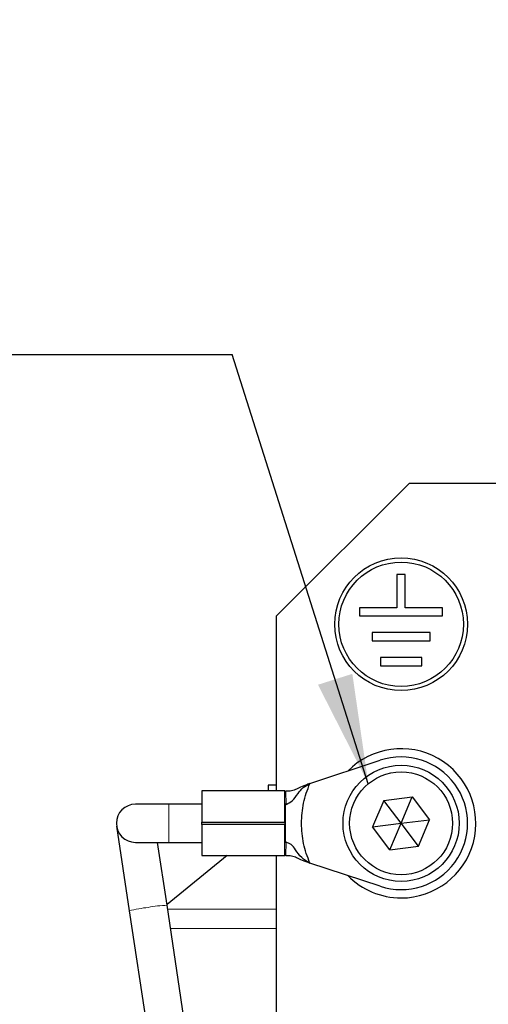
# Model space of a CAD drawing. Header units: millimetres. Extents: x 5 to 418, y 2 to 292.
# Tile 13 of 40: x 77 to 91, y 217 to 247. Entities that reach past the tile are written whole.
import ezdxf

# ---------------------------------------------------------------- set-up
doc = ezdxf.new("R2010")
doc.units = ezdxf.units.MM
doc.layers.add('SLD-0', color=7, linetype='Continuous')
doc.styles.add('SLDTEXTSTYLE0', font='TXT', dxfattribs={"width": 0.605})
doc.dimstyles.new('SLDDIMSTYLE1', dxfattribs={"dimtxt": 0.18, "dimasz": 3.302, "dimexe": 0, "dimexo": 0.0625, "dimgap": 0, "dimtad": 0, "dimtih": 1, "dimtoh": 1, "dimdec": 0, "dimrnd": 1e-09, "dimzin": 0, "dimdsep": 46, "dimtxsty": 'Standard', "dimsah": 1, "dimcen": 0.09, "dimadec": 0, "dimazin": 0, "dimtfac": 3.302, "dimtdec": 0, "dimtofl": 0, "dimtmove": 0, "dimatfit": 3, "dimfxl": 1, "dimfrac": 2, "dimtolj": 1, "dimtzin": 0, "dimarcsym": 0})

# ---------------------------------------------------------------- blocks, each defined once
blk = doc.blocks.new('SW_NOTE_0')
at = {"layer": 'SLD-0', "color": 0}
blk.add_line((-30.459, 0), (0, 0), dxfattribs=at)
at = {"layer": 'SLD-0', "color": 0, "attachment_point": 1, "style": 'SLDTEXTSTYLE0'}
for s, insert, char_height in [('M4 Erdung', (-30.918, 9.792), 3.5), ('protective earth', (-29.727, 4.127), 3.175)]:
    blk.add_mtext(s, dxfattribs=dict(at, insert=insert, char_height=char_height))

msp = doc.modelspace()

# ---------------------------------------------------------------- linework, layer by layer
at = {"color": 7, "linetype": 'Continuous', "lineweight": 25}
for p, q in [((88.762, 233.1798), (84.762, 229.1798)), ((88.762, 233.1798), (91.512, 233.1798)), ((88.387, 230.4298), (88.387, 229.4298)), ((88.637, 230.4298), (88.387, 230.4298)), ((88.637, 229.4298), (88.637, 230.4298)), ((84.762, 223.9048), (84.762, 229.1798)), ((87.262, 229.4298), (87.262, 229.1798)), ((88.387, 229.4298), (87.262, 229.4298)), ((87.262, 229.1798), (89.762, 229.1798)), ((89.762, 229.4298), (88.637, 229.4298)), ((89.762, 229.1798), (89.762, 229.4298)), ((89.387, 228.6798), (87.637, 228.6798)), ((87.637, 228.6798), (87.637, 228.4298)), ((89.387, 228.4298), (89.387, 228.6798)), ((87.637, 228.4298), (89.387, 228.4298)), ((89.137, 227.9298), (87.887, 227.9298)), ((87.887, 227.9298), (87.887, 227.6798)), ((87.887, 227.6798), (89.137, 227.6798)), ((89.137, 227.6798), (89.137, 227.9298)), ((85.7614, 224.1274), (87.8846, 224.8288)), ((85.012, 223.9048), (82.512, 223.9048)), ((82.512, 223.9048), (82.512, 222.9673)), ((84.512, 224.0798), (84.512, 223.9048)), ((84.762, 224.0798), (84.512, 224.0798)), ((85.012, 222.9673), (85.012, 223.9048)), ((85.022, 223.9006), (85.0446, 223.8974)), ((87.9882, 223.6194), (87.6529, 222.8209)), ((87.9882, 223.6194), (88.8473, 223.7283)), ((88.512, 222.9298), (87.9882, 223.6194)), ((88.512, 222.9298), (88.8473, 223.7283)), ((88.8473, 223.7283), (89.3712, 223.0387)), ((81.512, 223.5048), (80.512, 223.5048)), ((82.512, 223.5048), (81.512, 223.5048)), ((82.512, 222.8923), (82.512, 222.9673)), ((82.512, 222.9673), (85.012, 222.9673)), ((85.012, 222.9673), (85.012, 222.8923)), ((87.6529, 222.8209), (88.512, 222.9298)), ((88.1767, 222.1313), (88.512, 222.9298)), ((88.512, 222.9298), (89.3712, 223.0387)), ((89.0359, 222.2402), (88.512, 222.9298)), ((89.0359, 222.2402), (89.3712, 223.0387)), ((79.9434, 222.8445), (80.3265, 220.2901)), ((85.012, 222.8923), (82.512, 222.8923)), ((82.512, 222.8923), (82.512, 221.9548)), ((85.012, 221.9548), (85.012, 222.8923)), ((88.1767, 222.1313), (87.6529, 222.8209)), ((80.512, 222.3548), (81.512, 222.3548)), ((81.4638, 220.4607), (81.1797, 222.3548)), ((81.512, 222.3548), (82.512, 222.3548)), ((85.0247, 222.3573), (85.048, 222.3588)), ((88.1767, 222.1313), (89.0359, 222.2402)), ((83.275, 221.9548), (81.461, 220.4795)), ((82.512, 221.9548), (85.012, 221.9548)), ((84.762, 210.4298), (84.762, 221.9548)), ((87.8846, 221.0307), (85.7614, 221.7322)), ((80.3265, 220.2901), (81.3754, 213.2976)), ((82.5127, 213.4682), (81.4638, 220.4607))]:
    msp.add_line(p, q, dxfattribs=at)
at = {"color": 7, "linetype": 'Continuous', "lineweight": 18}
for p, q in [((85.0446, 223.8974), (85.048, 223.5008)), ((81.512, 223.5048), (81.512, 222.3548)), ((85.022, 223.5028), (85.022, 223.5016)), ((85.022, 222.3579), (85.0247, 222.3573)), ((85.048, 222.3588), (85.0446, 221.9622)), ((84.762, 220.3394), (81.482, 220.3394)), ((84.762, 219.7575), (81.5693, 219.7575))]:
    msp.add_line(p, q, dxfattribs=at)
at = {"color": 7, "linetype": 'Continuous', "lineweight": 25}
for centre, radius in [((88.512, 228.9298), 2), ((88.512, 228.9298), 1.875), ((88.512, 222.9298), 1.75), ((88.512, 222.9298), 1.55)]:
    msp.add_circle(centre, radius, dxfattribs=at)
for centre, radius, start, end in [((88.512, 222.9298), 2.25, 270, 135.54847), ((88.512, 222.9298), 2, 251.71757, 108.28243), ((80.512, 222.9298), 0.575, 90, 270), ((88.512, 222.9298), 2.25, 224.45153, 270)]:
    msp.add_arc(centre, radius, start, end, dxfattribs=at)
at = {"color": 7, "linetype": 'Continuous', "lineweight": 18}
for centre, radius, start, end in [((81.279, 216.7076), 3.707, 95.96521, 104.88849), ((81.6769, 216.1393), 4.3266, 92.82257, 100.42798)]:
    msp.add_arc(centre, radius, start, end, dxfattribs=at)
at = {"color": 7, "linetype": 'Continuous', "lineweight": 25}
for points, knots in [([(85.7614, 224.1274), (85.7191, 224.1126), (85.635, 224.0831), (85.4887, 224.0191), (85.3543, 223.9543), (85.2265, 223.9004), (85.1042, 223.8984), (85.0446, 223.8974)], [0, 0, 0, 0, 0.1128165, 0.2241611, 0.4714993, 0.7427221, 1, 1, 1, 1]), ([(85.048, 223.5008), (85.1123, 223.5287), (85.2486, 223.5877), (85.3907, 223.8092), (85.5478, 224.0131), (85.6923, 224.0904), (85.7614, 224.1274)], [0, 0, 0, 0, 0.2647458, 0.5611477, 0.7902064, 1, 1, 1, 1]), ([(85.512, 222.9298), (85.5228, 223.1358), (85.5442, 223.5478), (85.689, 223.9342), (85.7614, 224.1274)], [0, 0, 0, 0, 0.50000273, 1, 1, 1, 1]), ([(85.012, 223.9039), (85.0124, 223.9035), (85.0133, 223.9027), (85.0191, 223.9013), (85.022, 223.9006)], [0, 0, 0, 0, 0.4896468, 1, 1, 1, 1]), ([(85.048, 223.5008), (85.0402, 223.501), (85.03, 223.5012), (85.0235, 223.5025), (85.022, 223.5028)], [0, 0, 0, 0, 0.7628624, 1, 1, 1, 1]), ([(85.7614, 221.7322), (85.689, 221.9254), (85.5442, 222.3117), (85.5228, 222.7238), (85.512, 222.9298)], [0, 0, 0, 0, 0.4999973, 1, 1, 1, 1]), ([(85.7614, 221.7322), (85.6752, 221.7837), (85.4936, 221.892), (85.3455, 222.119), (85.2064, 222.3045), (85.099, 222.3413), (85.048, 222.3588)], [0, 0, 0, 0, 0.2689072, 0.5662678, 0.7936981, 1, 1, 1, 1]), ([(85.022, 221.959), (85.0192, 221.9583), (85.0133, 221.9569), (85.0125, 221.9561), (85.012, 221.9557)], [0, 0, 0, 0, 0.4896416, 1, 1, 1, 1]), ([(85.0446, 221.9622), (85.0379, 221.9615), (85.0292, 221.9605), (85.0234, 221.9593), (85.022, 221.959)], [0, 0, 0, 0, 0.7570723, 1, 1, 1, 1]), ([(85.0446, 221.9622), (85.1042, 221.9612), (85.2265, 221.9592), (85.3543, 221.9053), (85.4887, 221.8405), (85.635, 221.7765), (85.7191, 221.747), (85.7614, 221.7322)], [0, 0, 0, 0, 0.2572779, 0.5285007, 0.7758389, 0.8871835, 1, 1, 1, 1])]:
    msp.add_open_spline(points, degree=3, knots=knots, dxfattribs=at)
for points in [[(85.022, 223.5016), (85.022, 223.4868), (85.022, 223.4572), (85.022, 223.3223), (85.022, 223.1408), (85.022, 223.0001), (85.022, 222.9298)], [(85.022, 222.9298), (85.022, 222.8595), (85.022, 222.7188), (85.022, 222.5373), (85.022, 222.4024), (85.022, 222.3728), (85.022, 222.3579)]]:
    msp.add_open_spline(points, degree=3, dxfattribs=at)

# ---------------------------------------------------------------- block references
at = {"layer": 'SLD-0'}
msp.add_blockref('SW_NOTE_0', (83.4199, 237.0646), dxfattribs=at)

# ---------------------------------------------------------------- leaders
msp.add_leader([(87.5237, 224.1239), (83.4199, 237.0646)], dimstyle='SLDDIMSTYLE1', dxfattribs=at)

doc.saveas('drawing.dxf')
